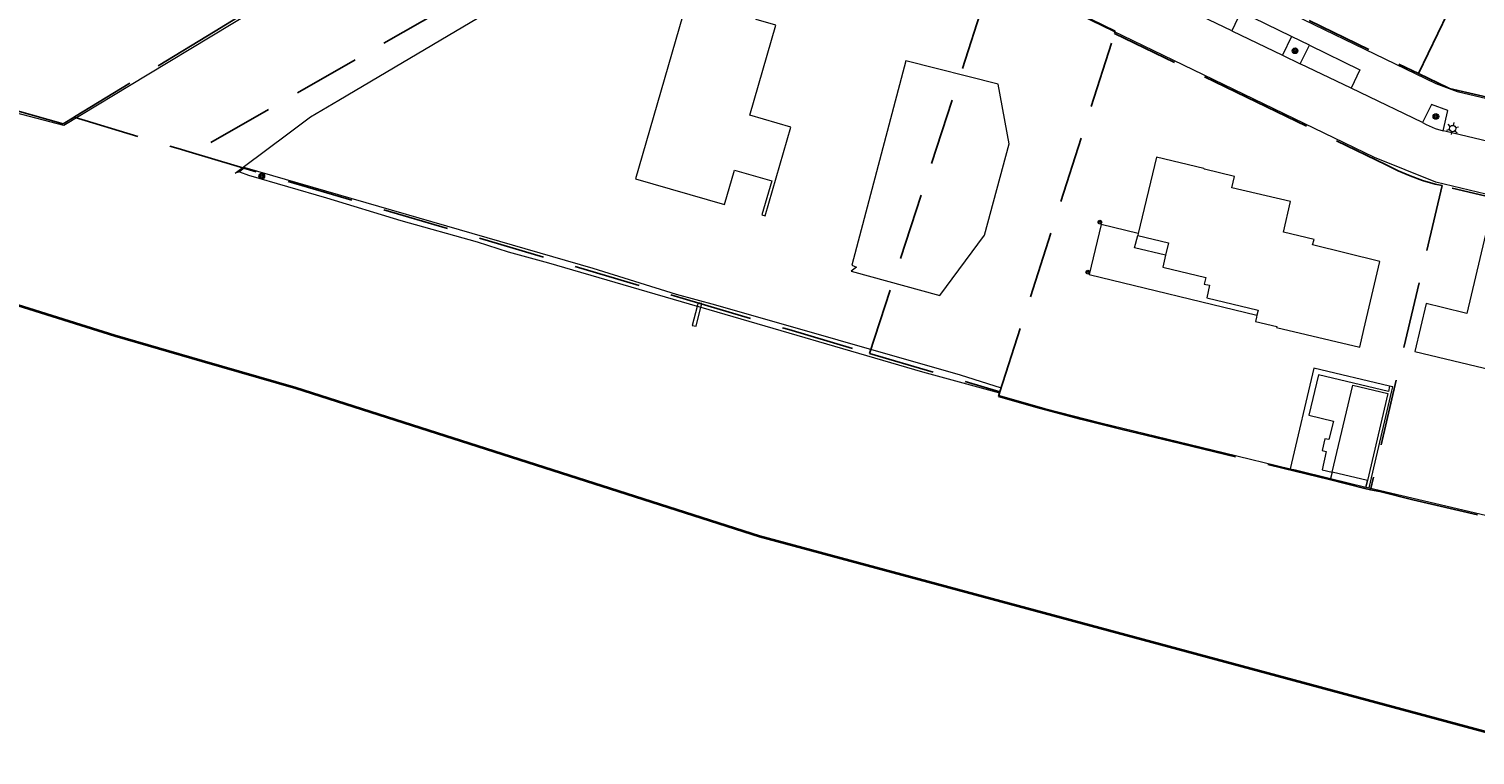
# Model space of a CAD drawing. Header units: metres. Extents: x 89872 to 94585, y 463299 to 469000.
# Tile 93 of 230: x 89983 to 90121, y 466177 to 466246. Entities that reach past the tile are written whole.
import ezdxf
from ezdxf.enums import TextEntityAlignment as Align

# ---------------------------------------------------------------- set-up
doc = ezdxf.new("R2010")
doc.units = ezdxf.units.M
doc.linetypes.add('HIDDEN', pattern=[9.525, 6.35, -3.175])
doc.layers.get('0').update_dxf_attribs({"linetype": 'CONTINUOUS'})
for name, color, linetype, lineweight in [('B-WE-GR-BOOM-S', 251, 'CONTINUOUS', 13), ('B-WE-IE-TERREINAFSCHEIDING-G', 251, 'CONTINUOUS', 13), ('B-WE-KL-ET_LS_OV_LICHTMAST-S', 251, 'CONTINUOUS', 13), ('B-WE-KW-KUNSTWERK_STEIGER-G', 251, 'CONTINUOUS', 13), ('B-WE-OB-BESCHOEIING-G', 251, 'CONTINUOUS', 13), ('B-WE-OG-TOPOGRAFIE_BEBOUWING-GV', 251, 'CONTINUOUS', 13), ('B-WE-OG-TOPOGRAFIE_BEBOUWING_LUIFEL-GV', 251, 'CONTINUOUS', 13), ('B-WE-OG-TOPOGRAFIE_HUISNUMMER-T25', 251, 'CONTINUOUS', 13), ('B-WE-OG-TOPOGRAFIE_WATER-GV', 251, 'CONTINUOUS', 13), ('B-WE-VH-VERHARDING-GV', 251, 'CONTINUOUS', 13), ('B_OVERBOUWLIJN_LIJN_1', 251, 'CONTINUOUS', 13), ('G04', 7, 'gemeentegr', 35), ('Percelen', 10, 'HIDDEN', 25), ('Q_PILAAR', 251, 'CONTINUOUS', 13), ('Q_PILAAR_0', 251, 'CONTINUOUS', 13)]:
    doc.layers.add(name, color=color, linetype=linetype, lineweight=lineweight)
doc.styles.get("Standard").update_dxf_attribs({"font": 'isocp.shx'})
doc.linetypes.add('gemeentegr', pattern='A,1,-2.25,[1,RTW.shx,S=1.25,R=0,X=0,Y=0],-2.25', length=5.5)

# ---------------------------------------------------------------- blocks, each defined once
blk = doc.blocks.new('Q_BOOM')
for radius in [0.27, 0.18, 0.09]:
    blk.add_circle((0, 0), radius)
blk = doc.blocks.new('BOOM-970')
at = {"layer": 'Q_PILAAR'}
for radius in [0.18, 0.09]:
    blk.add_circle((0, 0), radius, dxfattribs=at)
blk = doc.blocks.new('Q_PILAAR')
at = {"layer": 'Q_PILAAR'}
for p, q in [((0.05, 0.31), (0.12, 0.24)), ((0.12, 0.12), (0.05, 0.05)), ((0.31, 0.31), (0.24, 0.24)), ((0.24, 0.12), (0.31, 0.05))]:
    blk.add_line(p, q, dxfattribs=at)
blk.add_blockref('BOOM-970', (0.18, 0.18))
blk = doc.blocks.new('Q_LICHTMAST')
for points in [[(-0.26, 0.15), (-0.52, 0.3)], [(0, 0.3), (0, 0.6)], [(0.26, 0.15), (0.52, 0.3)], [(-0.26, -0.15), (-0.52, -0.3)], [(0, -0.3), (0, -0.6)], [(0.26, -0.15), (0.52, -0.3)]]:
    blk.add_lwpolyline(points)
blk.add_circle((0, 0), 0.3)

msp = doc.modelspace()

# ---------------------------------------------------------------- linework, layer by layer
at = {"layer": 'B-WE-IE-TERREINAFSCHEIDING-G'}
msp.add_line((90003.89, 466233.18), (90004.05, 466233.14), dxfattribs=at)
msp.add_lwpolyline([(90004.05, 466233.14), (90037.29, 466223.55), (90045.23, 466221.09), (90048.99, 466220.05), (90072.34, 466213.39), (90076.26, 466212.14), (90076.1, 466211.65)], dxfattribs=at)
at = {"layer": 'B-WE-KW-KUNSTWERK_STEIGER-G'}
msp.add_line((90047.23, 466219.93), (90047.23, 466219.91), dxfattribs=at)
for points in [[(90047.23, 466219.91), (90046.76, 466218.09), (90047.13, 466218.02), (90047.59, 466219.83)], [(90047.59, 466219.83), (90047.68, 466220.17), (90047.32, 466220.25), (90047.23, 466219.93)]]:
    msp.add_lwpolyline(points, dxfattribs=at)
at = {"layer": 'B-WE-OB-BESCHOEIING-G'}
for p, q in [((90074.67, 466226.71), (90077.02, 466235.4)), ((90004.05, 466233.14), (90003.55, 466232.73)), ((90004.05, 466233.14), (90004.05, 466233.14)), ((90047.23, 466219.93), (90047.59, 466219.83)), ((90111.06, 466202.66), (90111.36, 466202.59))]:
    msp.add_line(p, q, dxfattribs=at)
for points in [[(90067.16, 466243.32), (90062.01, 466223.83), (90062.45, 466223.64), (90061.95, 466223.27), (90070.41, 466220.96), (90074.67, 466226.71)], [(90077.02, 466235.4), (90075.96, 466241.11), (90067.16, 466243.32)], [(90003.55, 466232.73), (90004.42, 466232.41), (90011.85, 466230.26), (90018.94, 466228.1), (90026.25, 466226.06), (90029.19, 466225.1), (90033.04, 466224.06), (90047.23, 466219.93)], [(90047.59, 466219.83), (90068.74, 466213.68), (90076.1, 466211.65)], [(90076.08, 466211.42), (90080.42, 466210.17), (90085.76, 466208.8), (90093.1, 466207.02), (90097.56, 466205.95), (90103.84, 466204.43)], [(90103.84, 466204.43), (90104.35, 466204.31), (90107.69, 466203.49)], [(90111.36, 466202.59), (90114.5, 466201.88), (90119.76, 466200.64), (90125.44, 466199.3), (90130.88, 466198.02), (90134.92, 466197.07), (90140.16, 466195.88)]]:
    msp.add_lwpolyline(points, dxfattribs=at)
at = {"layer": 'B-WE-OG-TOPOGRAFIE_BEBOUWING-GV'}
for p, q in [((90091.09, 466234.15), (90089.32, 466226.86)), ((90111.21, 466203.3), (90111.06, 466202.66))]:
    msp.add_line(p, q, dxfattribs=at)
for points in [[(90054.73, 466246.73), (90052.88, 466247.26), (90053.67, 466250), (90054.09, 466251.43), (90047.51, 466253.34), (90046.54, 466250), (90041.35, 466232.07), (90049.85, 466229.61), (90050.81, 466232.91), (90054.36, 466231.88), (90053.42, 466228.64), (90053.73, 466228.55)], [(90053.73, 466228.55), (90056.18, 466237), (90052.25, 466238.14), (90054.73, 466246.73)], [(90103.88, 466229.9), (90098.26, 466231.23), (90098.52, 466232.31), (90095.66, 466232.99), (90095.61, 466233.06), (90091.09, 466234.15)], [(90100.66, 466219.06), (90100.61, 466218.87), (90100.52, 466218.48), (90102.56, 466217.98), (90102.54, 466217.9), (90110.48, 466216.03), (90110.86, 466217.71), (90112.4, 466224.19), (90105.98, 466225.78), (90106.12, 466226.29), (90103.19, 466227), (90103.88, 466229.9)], [(90089.28, 466226.67), (90092.23, 466225.96), (90091.95, 466224.8)], [(90122.6, 466227.31), (90122.34, 466226.21), (90120.69, 466219.24), (90118.39, 466219.8), (90116.81, 466220.17), (90115.73, 466215.6), (90128.1, 466212.66), (90131.06, 466225.3)], [(90107.84, 466204.09), (90109.82, 466212.41), (90113.17, 466211.61), (90111.21, 466203.3)], [(90111.36, 466202.59), (90113.55, 466211.85), (90113.64, 466212.23), (90113.33, 466212.31)]]:
    msp.add_lwpolyline(points, dxfattribs=at)
at = {"layer": 'B-WE-OG-TOPOGRAFIE_BEBOUWING_LUIFEL-GV'}
for p, q in [((90089.32, 466226.86), (90089.28, 466226.67)), ((90107.69, 466203.49), (90111.06, 466202.66)), ((90111.21, 466203.3), (90107.84, 466204.09))]:
    msp.add_line(p, q, dxfattribs=at)
for points in [[(90089.32, 466226.86), (90085.81, 466227.72), (90084.66, 466222.95), (90100.66, 466219.06)], [(90091.95, 466224.8), (90088.99, 466225.48), (90089.28, 466226.67)], [(90091.95, 466224.8), (90091.68, 466223.65), (90095.78, 466222.67), (90095.63, 466222.04), (90096.15, 466221.92), (90095.87, 466220.73), (90100.78, 466219.56), (90100.66, 466219.06)], [(90113.33, 466212.31), (90106.1, 466214.01), (90103.84, 466204.43)], [(90113.33, 466212.31), (90113.21, 466211.8), (90106.55, 466213.39), (90105.63, 466209.54), (90107.96, 466208.97), (90107.53, 466207.2), (90107.15, 466207.28), (90106.89, 466206.17), (90107.28, 466206.08), (90106.88, 466204.31), (90107.84, 466204.09)], [(90103.84, 466204.43), (90103.84, 466204.43), (90107.69, 466203.49)], [(90111.06, 466202.66), (90111.21, 466203.3), (90111.21, 466203.3)]]:
    msp.add_lwpolyline(points, dxfattribs=at)
at = {"layer": 'B-WE-OG-TOPOGRAFIE_WATER-GV'}
for p, q in [((89994.73, 466241.95), (89986.79, 466237.15)), ((90003.89, 466233.18), (90008.29, 466236.46)), ((90003.13, 466232.61), (90003.89, 466233.18)), ((90003.55, 466232.73), (90003.13, 466232.61)), ((90076.08, 466211.42), (90076.1, 466211.65)), ((90107.84, 466204.09), (90107.69, 466203.49))]:
    msp.add_line(p, q, dxfattribs=at)
for points in [[(90048.26, 466272.45), (90047.19, 466274.26), (90046.46, 466273.95), (90006.58, 466249.87), (90006.92, 466249.33), (89994.73, 466241.95)], [(90008.29, 466236.46), (90010.33, 466237.98), (90013.05, 466239.59), (90019.12, 466243.17), (90042.86, 466257.23), (90043.25, 466257.78), (90047.83, 466260.35), (90048.39, 466260.66)], [(89986.79, 466237.15), (89982.19, 466238.38), (89970.97, 466241.54), (89968.09, 466242.57)]]:
    msp.add_lwpolyline(points, dxfattribs=at)
at = {"layer": 'B-WE-VH-VERHARDING-GV'}
for p, q in [((90098.27, 466246.2), (90088.68, 466250.79)), ((90098.27, 466246.2), (90103.1, 466243.87)), ((90103.96, 466245.65), (90103.1, 466243.87)), ((90105.68, 466244.83), (90103.96, 466245.65)), ((90104.8, 466243.03), (90105.68, 466244.83)), ((90103.1, 466243.87), (90104.8, 466243.03)), ((90109.65, 466240.71), (90104.8, 466243.03))]:
    msp.add_line(p, q, dxfattribs=at)
for points in [[(90061.82, 466268.98), (90062.48, 466267.89), (90117.73, 466241.18), (90119.78, 466240.4), (90136.93, 466236.35), (90137.28, 466237.82)], [(90133.49, 466228.02), (90126.48, 466229.67), (90117.73, 466231.74), (90111.87, 466234.11), (90086.95, 466246.15), (90069.29, 466254.73)], [(90103.96, 466245.65), (90099.12, 466248), (90098.27, 466246.2)], [(90105.68, 466244.83), (90110.5, 466242.48), (90109.65, 466240.71)], [(90116.46, 466237.43), (90110.51, 466240.3), (90109.65, 466240.71)], [(90118.44, 466236.66), (90118.89, 466238.59), (90117.33, 466239.17), (90116.46, 466237.43)], [(90116.46, 466237.43), (90116.83, 466237.25), (90117.67, 466236.87), (90118.44, 466236.66)], [(90131.54, 466233.54), (90118.74, 466236.58), (90118.44, 466236.66)]]:
    msp.add_lwpolyline(points, dxfattribs=at)
at = {"layer": 'B_OVERBOUWLIJN_LIJN_1'}
for p, q in [((90088.99, 466225.48), (90089.28, 466226.67)), ((90091.95, 466224.8), (90088.99, 466225.48))]:
    msp.add_line(p, q, dxfattribs=at)
at = {"layer": 'G04', "flags": 128}
msp.add_lwpolyline([(91850.13, 468411.97), (91843.55, 468405.59), (91838.79, 468398.01), (91834.85, 468387.36), (91832.72, 468362.65), (91839.79, 468348.62), (91846.13, 468336.03), (91847.97, 468332.39), (91851.13, 468324.92), (91850.03, 468319.75), (91834.88, 468291.11), (91819.18, 468261.42), (91815.07, 468251.21), (91809.47, 468221.22), (91808.12, 468213.95), (91805.04, 468206.84), (91799.5, 468198.47), (91790.73, 468187.78), (91778.54, 468171.54), (91771.95, 468159.37), (91769.39, 468153.14), (91768.6, 468150.86), (91763, 468134.6), (91760.38, 468127.16), (91756.54, 468118.92), (91728.77, 468069.12), (91738.58, 468072.57), (91752.17, 468076.29), (91760.6, 468078.53), (91779.45, 468084.02), (91788.75, 468086.31), (91791.09, 468086.88), (91802.47, 468089.49), (91812.71, 468091.13), (91823.5, 468092.43), (91835.64, 468093.28), (91848.6, 468093.53), (91857.94, 468093.47), (91872.55, 468092.17), (91890.59, 468090.09), (91909.12, 468087.5), (91924.19, 468085.55), (91938.16, 468084.3), (91949.21, 468083.34), (91956.64, 468083.07), (91965.37, 468084.21), (91979.47, 468086.42), (91997.78, 468090.26), (92000, 468090.88), (92031.09, 468099.48), (92034.39, 468090.57), (92035.39, 468087.87), (92040.67, 468073.65), (92043.61, 468040.61), (92037.46, 468021.89), (92030.27, 468000), (92023.53, 467979.49), (92022.29, 467977.44), (92021.1, 467975.47), (92000, 467940.59), (91998.91, 467938.78), (91980.03, 467907.98), (91941.83, 467844.72), (91928.74, 467852.65), (91917.08, 467845.72), (91909.12, 467836.69), (91903.94, 467827.09), (91903.68, 467826.61), (91895.8, 467791.89), (91888.8, 467767.45), (91888.2, 467765.57), (91884.97, 467755.36), (91883.28, 467750), (91879.67, 467738.58), (91884.22, 467738.34), (91878.28, 467723.67), (91862.36, 467683.91), (91861.52, 467681.81), (91855.02, 467665.48), (91854.54, 467664.27), (91852.88, 467660.11), (91852.36, 467658.81), (91792.47, 467640.26), (91787.65, 467627.75), (91784.38, 467619.38), (91791.33, 467616.4), (91791.2, 467615.51), (91790.82, 467612.97), (91840.8, 467581.24), (91843.65, 467573.99), (91822.14, 467507.77), (91819.61, 467500), (91805.73, 467457.4), (91781.93, 467384.37), (91775.01, 467362.82), (91766.98, 467337.81), (91736.49, 467250), (91715.44, 467189.4), (91714.37, 467186.31), (91684.44, 467099.92), (91660.3, 467030.44), (91649.74, 467000), (91615.16, 466900.35), (91571.28, 466773.64), (91563.09, 466750), (91536.55, 466673.43), (91521.12, 466628.88), (91500, 466568), (91494.85, 466553.15), (91464.02, 466554.89), (91466.58, 466573.13), (91441.36, 466572.1), (91303.2, 466576.33), (91243.76, 466579.12), (91243.75, 466575.59), (91230.75, 466576.46), (91220.08, 466569.55), (91083.3, 466519.09), (91074.4, 466517.41), (91068.38, 466517.36), (91055.96, 466517.87), (91042.08, 466518.46), (91040.64, 466518.05), (91039.53, 466517.65), (91038.82, 466517.17), (91037.76, 466515.52), (91037.23, 466513.35), (91037.06, 466511.43), (91037, 466500), (91036.98, 466496.04), (91016.35, 466494.25), (91015.63, 466494.18), (91000, 466492.83), (90952.55, 466488.72), (90913.64, 466484.41), (90883.49, 466481.07), (90860.97, 466478.57), (90819.4, 466472.75), (90816.53, 466472.26), (90805.15, 466470.33), (90790.9, 466467.91), (90790.65, 466467.83), (90786.49, 466466.39), (90753.81, 466455.65), (90747.39, 466453.54), (90654.55, 466423.04), (90596.98, 466404.49), (90562.47, 466393.6), (90510.48, 466376.89), (90500, 466373.58), (90486.92, 466369.46), (90485.67, 466369.06), (90456.64, 466360.75), (90417.05, 466350.84), (90413.71, 466350), (90358.92, 466337.24), (90356.24, 466336.62), (90306.21, 466324.63), (90267.49, 466315.16), (90257.95, 466312.83), (90231.81, 466306.54), (90222.24, 466304.08), (90207.54, 466309.46), (90195.97, 466315.9), (90194.26, 466316.95), (90176.07, 466328.04), (90175.09, 466328.63), (90174.52, 466328.98), (90157.03, 466338.86), (90140.91, 466347.13), (90137.55, 466348.81), (90121.69, 466356.76), (90115.8, 466359.28), (90113.06, 466360.46), (90103.17, 466364.55), (90096.01, 466367.31), (90093.68, 466368.25), (90084.28, 466372.05), (90073.34, 466375.83), (90065.02, 466379.45), (90055.03, 466376.08), (90052.22, 466375.13), (90000, 466355.18), (89993.35, 466352.63), (89977.66, 466343.27), (89948.17, 466323), (89945.04, 466324.15), (89937.63, 466327.88), (89934.29, 466328.04), (89930.12, 466326.89), (89924.29, 466323.87), (89887.83, 466296.8), (89871.9, 466284.97), (89890.37, 466265.63), (89909.15, 466251.02), (89910.71, 466250), (89924.52, 466240.97), (89938.91, 466234.61), (89946.01, 466232.06), (89972.78, 466223.04), (89991.66, 466217.12), (90000, 466214.72), (90008.93, 466212.15), (90053.17, 466197.99), (90131.05, 466177.04), (90246.78, 466147.88), (90381.64, 466120.49), (90419.11, 466113.14), (90486.12, 466099.12), (90500, 466095.31), (90508.62, 466092.94), (90528.26, 466086.81), (90549.57, 466078.72), (90573.68, 466068.23), (90592.78, 466058.74), (90613.33, 466046.39), (90639.73, 466025.12), (90660.89, 466007.96), (90668.38, 466000), (90669.74, 465998.55), (90706.41, 465954.13), (90719.34, 465939.06), (90732.77, 465921.48), (90749.27, 465894.73), (90758.59, 465878.45), (90765.69, 465864.27), (90769.72, 465854.25), (90777.94, 465830.24), (90785.15, 465805.74), (90795.9, 465764.18), (90799.08, 465750), (90804.64, 465725.13), (90808.64, 465705.73), (90811.48, 465686.28), (90813.51, 465667.73), (90814.33, 465653.29), (90814.31, 465632.37), (90813.48, 465615.87), (90807.88, 465558.14), (90805.43, 465519.02), (90803.42, 465500), (90802.3, 465489.38), (90800.77, 465474.98), (90799.03, 465463.7), (90796.98, 465454.32), (90794.88, 465446.09), (90792.13, 465436.8), (90787.93, 465425.86), (90778.97, 465404.64), (90771.91, 465388.72), (90766.17, 465377.37), (90754.83, 465357.25), (90746.16, 465342.14), (90740.98, 465333.85), (90736.24, 465326.28), (90703.82, 465279.13), (90684, 465250), (90683.4, 465249.12), (90681.27, 465245.99), (90671.63, 465227.59), (90628.18, 465144.59), (90598.58, 465085.52), (90590.82, 465068.2), (90584.47, 465051.19), (90575.96, 465007.11), (90575.96, 465000), (90575.97, 464994.56), (90576.93, 464940.82), (90571.8, 464856.83), (90571.68, 464854.78), (90566.85, 464822.52), (90566.43, 464806.17), (90566.9, 464789.33), (90567.3, 464767.29), (90568.64, 464750), (90569.06, 464744.62), (90570.28, 464725.4), (90570.6, 464708.3), (90570.76, 464689.64), (90572.45, 464670.59), (90574.1, 464660.7), (90577.49, 464644.86), (90582.83, 464625.08), (90590.22, 464593.89), (90596.61, 464572.31), (90608.03, 464538.66), (90617.42, 464505), (90619, 464500), (90620.46, 464495.41), (90635.19, 464457.9), (90649.85, 464420.74), (90666.07, 464382.4), (90684.4, 464339.43), (90711.01, 464289.47), (90721.04, 464269.18), (90730.01, 464250), (90741.62, 464225.18), (90755.85, 464195.33), (90762.73, 464180.92)], dxfattribs=at)
msp.add_lwpolyline([(91850.13, 468411.97), (91843.55, 468405.59), (91838.79, 468398.01), (91834.85, 468387.36), (91832.72, 468362.65), (91839.79, 468348.62), (91846.13, 468336.03), (91847.97, 468332.39), (91851.13, 468324.92), (91850.03, 468319.75), (91834.88, 468291.11), (91819.18, 468261.42), (91815.07, 468251.21), (91809.47, 468221.22), (91808.12, 468213.95), (91805.04, 468206.84), (91799.5, 468198.47), (91790.73, 468187.78), (91778.54, 468171.54), (91771.95, 468159.37), (91769.39, 468153.14), (91768.6, 468150.86), (91763, 468134.6), (91760.38, 468127.16), (91756.54, 468118.92), (91728.77, 468069.12), (91738.58, 468072.57), (91752.17, 468076.29), (91760.6, 468078.53), (91779.45, 468084.02), (91788.75, 468086.31), (91791.09, 468086.88), (91802.47, 468089.49), (91812.71, 468091.13), (91823.5, 468092.43), (91835.64, 468093.28), (91848.6, 468093.53), (91857.94, 468093.47), (91872.55, 468092.17), (91890.59, 468090.09), (91909.12, 468087.5), (91924.19, 468085.55), (91938.16, 468084.3), (91949.21, 468083.34), (91956.64, 468083.07), (91965.37, 468084.21), (91979.47, 468086.42), (91997.78, 468090.26), (92000, 468090.88), (92031.09, 468099.48), (92034.39, 468090.57), (92035.39, 468087.87), (92040.67, 468073.65), (92043.61, 468040.61), (92037.46, 468021.89), (92030.27, 468000), (92023.53, 467979.49), (92022.29, 467977.44), (92021.1, 467975.47), (92000, 467940.59), (91998.91, 467938.78), (91980.03, 467907.98), (91941.83, 467844.72), (91928.74, 467852.65), (91917.08, 467845.72), (91909.12, 467836.69), (91903.94, 467827.09), (91903.68, 467826.61), (91895.8, 467791.89), (91888.8, 467767.45), (91888.2, 467765.57), (91884.97, 467755.36), (91883.28, 467750), (91879.67, 467738.58), (91884.22, 467738.34), (91878.28, 467723.67), (91862.36, 467683.91), (91861.52, 467681.81), (91855.02, 467665.48), (91854.54, 467664.27), (91852.88, 467660.11), (91852.36, 467658.81), (91792.47, 467640.26), (91787.65, 467627.75), (91784.38, 467619.38), (91791.33, 467616.4), (91791.2, 467615.51), (91790.82, 467612.97), (91840.8, 467581.24), (91843.65, 467573.99), (91822.14, 467507.77), (91819.61, 467500), (91805.73, 467457.4), (91781.93, 467384.37), (91775.01, 467362.82), (91766.98, 467337.81), (91736.49, 467250), (91715.44, 467189.4), (91714.37, 467186.31), (91684.44, 467099.92), (91660.3, 467030.44), (91649.74, 467000), (91615.16, 466900.35), (91571.28, 466773.64), (91563.09, 466750), (91536.55, 466673.43), (91521.12, 466628.88), (91500, 466568), (91494.85, 466553.15), (91464.02, 466554.89), (91466.58, 466573.13), (91441.36, 466572.1), (91303.2, 466576.33), (91243.76, 466579.12), (91243.75, 466575.59), (91230.75, 466576.46), (91220.08, 466569.55), (91083.3, 466519.09), (91074.4, 466517.41), (91068.38, 466517.36), (91055.96, 466517.87), (91042.08, 466518.46), (91040.64, 466518.05), (91039.53, 466517.65), (91038.82, 466517.17), (91037.76, 466515.52), (91037.23, 466513.35), (91037.06, 466511.43), (91037, 466500), (91036.98, 466496.04), (91016.35, 466494.25), (91015.63, 466494.18), (91000, 466492.83), (90952.55, 466488.72), (90913.64, 466484.41), (90883.49, 466481.07), (90860.97, 466478.57), (90819.4, 466472.75), (90816.53, 466472.26), (90805.15, 466470.33), (90790.9, 466467.91), (90790.65, 466467.83), (90786.49, 466466.39), (90753.81, 466455.65), (90747.39, 466453.54), (90654.55, 466423.04), (90596.98, 466404.49), (90562.47, 466393.6), (90510.48, 466376.89), (90500, 466373.58), (90486.92, 466369.46), (90485.67, 466369.06), (90456.64, 466360.75), (90417.05, 466350.84), (90413.71, 466350), (90358.92, 466337.24), (90356.24, 466336.62), (90306.21, 466324.63), (90267.49, 466315.16), (90257.95, 466312.83), (90231.81, 466306.54), (90222.24, 466304.08), (90207.54, 466309.46), (90195.97, 466315.9), (90194.26, 466316.95), (90176.07, 466328.04), (90175.09, 466328.63), (90174.52, 466328.98), (90157.03, 466338.86), (90140.91, 466347.13), (90137.55, 466348.81), (90121.69, 466356.76), (90115.8, 466359.28), (90113.06, 466360.46), (90103.17, 466364.55), (90096.01, 466367.31), (90093.68, 466368.25), (90084.28, 466372.05), (90073.34, 466375.83), (90065.02, 466379.45), (90055.03, 466376.08), (90052.22, 466375.13), (90000, 466355.18), (89993.35, 466352.63), (89977.66, 466343.27), (89948.17, 466323), (89945.04, 466324.15), (89937.63, 466327.88), (89934.29, 466328.04), (89930.12, 466326.89), (89924.29, 466323.87), (89887.83, 466296.8), (89871.9, 466284.97), (89890.37, 466265.63), (89909.15, 466251.02), (89910.71, 466250), (89924.52, 466240.97), (89938.91, 466234.61), (89946.01, 466232.06), (89972.78, 466223.04), (89991.66, 466217.12), (90000, 466214.72), (90008.93, 466212.15), (90053.17, 466197.99), (90131.05, 466177.04), (90246.78, 466147.88), (90381.64, 466120.49), (90419.11, 466113.14), (90486.12, 466099.12), (90500, 466095.31), (90508.62, 466092.94), (90528.26, 466086.81), (90549.57, 466078.72), (90573.68, 466068.23), (90592.78, 466058.74), (90613.33, 466046.39), (90639.73, 466025.12), (90660.89, 466007.96), (90668.38, 466000), (90669.74, 465998.55), (90706.41, 465954.13), (90719.34, 465939.06), (90732.77, 465921.48), (90749.27, 465894.73), (90758.59, 465878.45), (90765.69, 465864.27), (90769.72, 465854.25), (90777.94, 465830.24), (90785.15, 465805.74), (90795.9, 465764.18), (90799.08, 465750), (90804.64, 465725.13), (90808.64, 465705.73), (90811.48, 465686.28), (90813.51, 465667.73), (90814.33, 465653.29), (90814.31, 465632.37), (90813.48, 465615.87), (90807.88, 465558.14), (90805.43, 465519.02), (90803.42, 465500), (90802.3, 465489.38), (90800.77, 465474.98), (90799.03, 465463.7), (90796.98, 465454.32), (90794.88, 465446.09), (90792.13, 465436.8), (90787.93, 465425.86), (90778.97, 465404.64), (90771.91, 465388.72), (90766.17, 465377.37), (90754.83, 465357.25), (90746.16, 465342.14), (90740.98, 465333.85), (90736.24, 465326.28), (90703.82, 465279.13), (90684, 465250), (90683.4, 465249.12), (90681.27, 465245.99), (90671.63, 465227.59), (90628.18, 465144.59), (90598.58, 465085.52), (90590.82, 465068.2), (90584.47, 465051.19), (90575.96, 465007.11), (90575.96, 465000), (90575.97, 464994.56), (90576.93, 464940.82), (90571.8, 464856.83), (90571.68, 464854.78), (90566.85, 464822.52), (90566.43, 464806.17), (90566.9, 464789.33), (90567.3, 464767.29), (90568.64, 464750), (90569.06, 464744.62), (90570.28, 464725.4), (90570.6, 464708.3), (90570.76, 464689.64), (90572.45, 464670.59), (90574.1, 464660.7), (90577.49, 464644.86), (90582.83, 464625.08), (90590.22, 464593.89), (90596.61, 464572.31), (90608.03, 464538.66), (90617.42, 464505), (90619, 464500), (90620.46, 464495.41), (90635.19, 464457.9), (90649.85, 464420.74), (90666.07, 464382.4), (90684.4, 464339.43), (90711.01, 464289.47), (90721.04, 464269.18), (90730.01, 464250), (90741.62, 464225.18), (90755.85, 464195.33), (90762.73, 464180.92)], dxfattribs=at)
at = {"layer": 'Percelen'}
for p, q in [((90116.08, 466242.12), (90127.28, 466265.23)), ((90063.68, 466215.42), (90075.54, 466251.76)), ((90076.14, 466211.76), (90087.08, 466245.94)), ((90105.64, 466247.17), (90116.08, 466242.12)), ((90118.33, 466231.43), (90111.5, 466202.42)), ((90134.76, 466227.55), (90118.33, 466231.43)), ((90063.68, 466215.42), (90076.14, 466211.76))]:
    msp.add_line(p, q, dxfattribs=at)
for points in [[(89887.83, 466296.8), (89871.9, 466284.97), (89890.37, 466265.63), (89909.15, 466251.02), (89924.52, 466240.97), (89938.91, 466234.61), (89946.01, 466232.06), (89972.78, 466223.04), (89991.66, 466217.12), (90008.93, 466212.15), (90053.17, 466197.99), (90131.05, 466177.04), (90246.78, 466147.88), (90381.64, 466120.49), (90419.11, 466113.14), (90486.12, 466099.12), (90508.62, 466092.94), (90528.26, 466086.81), (90549.57, 466078.72), (90573.68, 466068.23)], [(90075.54, 466251.76), (90072.67, 466253.16), (90069.1, 466254.78), (90064.05, 466256.08), (90056.42, 466258.21), (90049.88, 466260.14), (90045.88, 466261.32), (90031.12, 466252.89), (89999.07, 466234.54)], [(90116.08, 466242.12), (90118.85, 466240.78), (90119.05, 466240.7), (90136.91, 466236.49), (90142.83, 466261.56)], [(90087.08, 466245.94), (90087.14, 466246.14), (90075.54, 466251.76)], [(90006.73, 466249.5), (90006.66, 466249.46), (90003.79, 466247.71), (90001.22, 466246.14), (89987.82, 466237.99), (89987.79, 466237.97)], [(90087.08, 466245.94), (90099.67, 466239.85), (90113.01, 466233.4), (90114.14, 466232.85), (90115.3, 466232.36), (90116.48, 466231.93), (90117.69, 466231.58), (90118.33, 466231.43)], [(89987.79, 466237.97), (89986.73, 466237.33), (89968.67, 466242.32)], [(89987.79, 466237.97), (89997.71, 466234.96), (89999.07, 466234.54)], [(89999.07, 466234.54), (90046.23, 466220.56), (90055.97, 466217.69), (90063.68, 466215.42)], [(90076.14, 466211.76), (90075.99, 466211.31), (90079.92, 466210.2), (90083.86, 466209.16), (90087.81, 466208.18), (90092.45, 466207.06), (90103.15, 466204.47), (90107.59, 466203.4), (90110.96, 466202.54), (90111.5, 466202.42)], [(90111.5, 466202.42), (90112.39, 466202.24), (90115.53, 466201.45), (90128.09, 466198.55)]]:
    msp.add_lwpolyline(points, dxfattribs=at)

# ---------------------------------------------------------------- block references
at = {"layer": 'B-WE-GR-BOOM-S'}
for p, rotation in [((90104.3, 466244.29), 64.18403941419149), ((90117.74, 466238.02), 63.43494882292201), ((90005.68, 466232.33), 163.8562228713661)]:
    msp.add_blockref('Q_BOOM', p, dxfattribs=dict(at, rotation=rotation))
at = {"layer": 'B-WE-KL-ET_LS_OV_LICHTMAST-S', "rotation": 166.6389867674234}
msp.add_blockref('Q_LICHTMAST', (90119.34, 466236.87), dxfattribs=at)
at = {"layer": 'Q_PILAAR_0', "rotation": 76.41192468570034}
for p in [(90085.81, 466227.72), (90084.66, 466222.95)]:
    msp.add_blockref('Q_PILAAR', p, dxfattribs=at)

# ---------------------------------------------------------------- texts
at = {"layer": 'B-WE-OG-TOPOGRAFIE_HUISNUMMER-T25'}
for s, rotation, p in [('20', -16.2, (90048.1, 466241.8)), ('21', -13.3, (90100.6, 466228.11))]:
    msp.add_text(s, height=0.0025, rotation=rotation, dxfattribs=at).set_placement(p, align=Align.MIDDLE)

doc.saveas('drawing.dxf')
